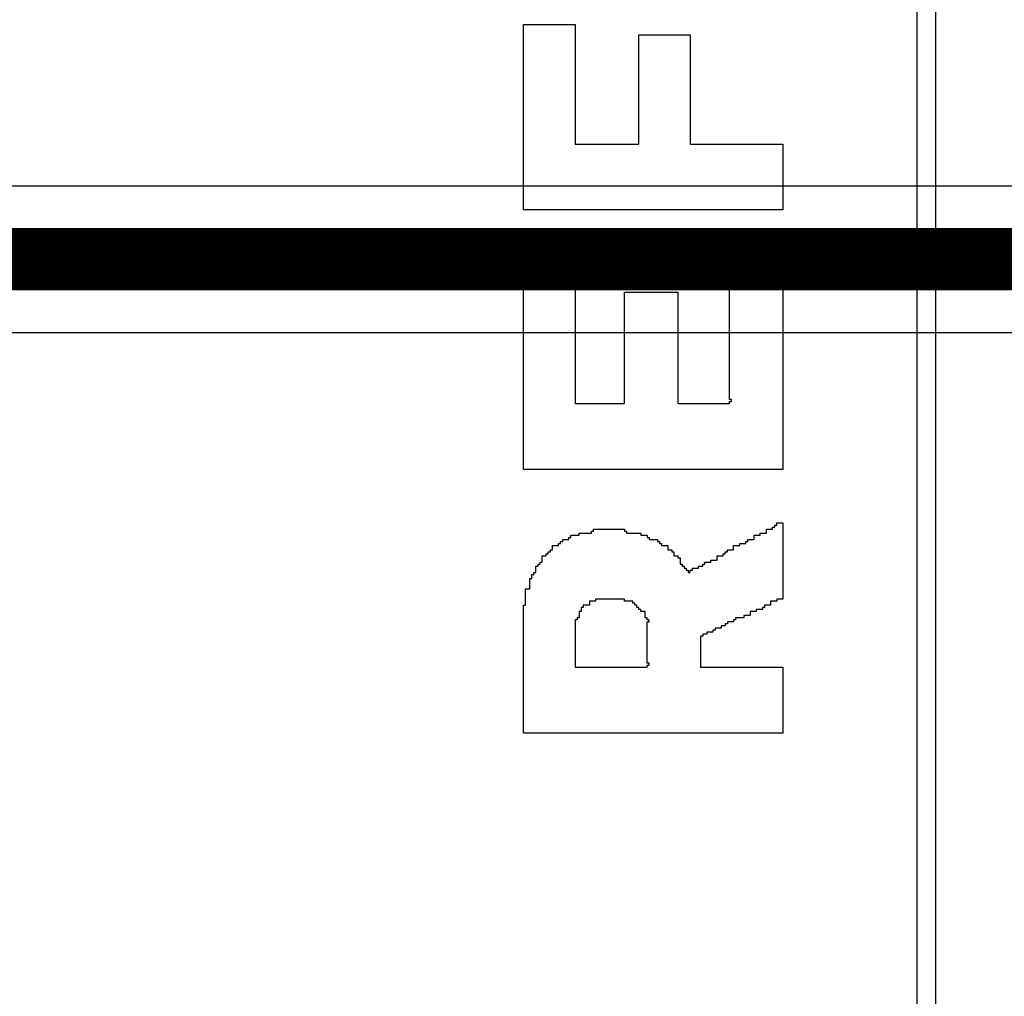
# Model space of a CAD drawing. Header units: millimetres. Extents: x -0.08 to 3.17, y -0.08 to 4.88.
# Tile 107 of 256: x 0.96 to 1.09, y 2.27 to 2.4. Entities that reach past the tile are written whole.
import ezdxf

# ---------------------------------------------------------------- set-up
doc = ezdxf.new("R2010")
doc.units = ezdxf.units.MM
doc.header["$MEASUREMENT"] = 0
for name, color, linetype in [('BottomLayer', 5, 'Continuous'), ('MidLayer2', 76, 'Continuous'), ('TopLayer', 1, 'Continuous'), ('TopOverlay', 2, 'Continuous')]:
    doc.layers.add(name, color=color, linetype=linetype)

msp = doc.modelspace()

# ---------------------------------------------------------------- linework, layer by layer
at = {"layer": 'BottomLayer'}
msp.add_line((1.07829, 2.40661), (1.07829, 2.02507), dxfattribs=at)
at = {"layer": 'MidLayer2'}
for p, q in [((1.1064, 2.37557), (0.8072, 2.37557)), ((0.81102, 2.3571), (1.11022, 2.3571))]:
    msp.add_line(p, q, dxfattribs=at)
at = {"layer": 'MidLayer2', "const_width": 0.00787}
msp.add_lwpolyline([(0.8072, 2.36633), (1.11022, 2.36633)], dxfattribs=at)
at = {"layer": 'TopLayer'}
msp.add_line((1.08065, 2.40862), (1.08065, 2.06171), dxfattribs=at)
at = {"layer": 'TopOverlay'}
for p, q in [((1.02861, 2.37256), (1.02861, 2.39597)), ((1.02861, 2.39597), (1.03511, 2.39597)), ((1.03511, 2.39597), (1.03511, 2.38088)), ((1.04317, 2.38088), (1.04317, 2.39467)), ((1.04317, 2.39467), (1.04967, 2.39467)), ((1.04967, 2.39467), (1.04967, 2.39077)), ((1.04967, 2.39077), (1.04967, 2.39051)), ((1.04967, 2.39051), (1.04967, 2.38088)), ((1.03511, 2.38088), (1.04317, 2.38088)), ((1.04967, 2.38088), (1.06137, 2.38088)), ((1.06137, 2.38088), (1.06137, 2.37256)), ((1.06137, 2.37256), (1.02861, 2.37256)), ((1.02861, 2.3398), (1.02861, 2.36372)), ((1.02861, 2.36372), (1.03511, 2.36372)), ((1.03511, 2.36372), (1.03511, 2.34812)), ((1.05461, 2.34864), (1.05461, 2.3632)), ((1.05461, 2.3632), (1.05487, 2.3632)), ((1.05487, 2.3632), (1.05487, 2.36346)), ((1.05487, 2.36346), (1.06137, 2.36346)), ((1.06137, 2.36346), (1.06137, 2.3398)), ((1.04135, 2.34812), (1.04135, 2.36216)), ((1.04135, 2.36216), (1.04811, 2.36216)), ((1.04811, 2.36216), (1.04811, 2.34812)), ((1.03511, 2.34812), (1.04135, 2.34812)), ((1.04811, 2.34812), (1.05461, 2.34812)), ((1.05487, 2.34864), (1.05461, 2.34864)), ((1.05461, 2.34812), (1.05461, 2.34838)), ((1.05461, 2.34838), (1.05487, 2.34838)), ((1.05487, 2.34838), (1.05487, 2.34864)), ((1.03823, 2.3398), (1.02861, 2.3398)), ((1.03849, 2.3398), (1.03823, 2.3398)), ((1.06137, 2.3398), (1.03849, 2.3398)), ((1.03719, 2.33174), (1.03719, 2.332)), ((1.03719, 2.332), (1.03745, 2.332)), ((1.03745, 2.332), (1.03745, 2.33226)), ((1.03745, 2.33226), (1.04135, 2.33226)), ((1.04135, 2.33226), (1.04135, 2.332)), ((1.04135, 2.332), (1.04161, 2.332)), ((1.04161, 2.332), (1.04161, 2.33174)), ((1.05929, 2.33174), (1.05929, 2.33226)), ((1.05929, 2.33226), (1.06007, 2.33226)), ((1.06007, 2.33226), (1.06007, 2.33252)), ((1.06007, 2.33252), (1.06033, 2.33252)), ((1.06033, 2.33252), (1.06033, 2.33278)), ((1.06033, 2.33278), (1.06059, 2.33278)), ((1.06059, 2.33278), (1.06059, 2.33304)), ((1.06059, 2.33304), (1.06137, 2.33304)), ((1.06137, 2.33304), (1.06137, 2.32342)), ((1.03355, 2.3307), (1.03355, 2.33096)), ((1.03355, 2.33096), (1.03433, 2.33096)), ((1.03433, 2.33096), (1.03433, 2.33122)), ((1.03433, 2.33122), (1.03459, 2.33122)), ((1.03459, 2.33122), (1.03459, 2.33148)), ((1.03459, 2.33148), (1.03563, 2.33148)), ((1.03563, 2.33148), (1.03563, 2.33174)), ((1.03563, 2.33174), (1.03719, 2.33174)), ((1.04161, 2.33174), (1.04343, 2.33174)), ((1.04343, 2.33174), (1.04343, 2.33148)), ((1.04343, 2.33148), (1.04421, 2.33148)), ((1.04421, 2.33148), (1.04421, 2.33122)), ((1.04421, 2.33122), (1.04447, 2.33122)), ((1.04447, 2.33122), (1.04447, 2.33096)), ((1.04447, 2.33096), (1.04551, 2.33096)), ((1.04551, 2.33096), (1.04551, 2.3307)), ((1.05695, 2.3307), (1.05695, 2.33096)), ((1.05695, 2.33096), (1.05773, 2.33096)), ((1.05773, 2.33096), (1.05773, 2.33148)), ((1.05773, 2.33148), (1.05851, 2.33148)), ((1.05851, 2.33148), (1.05851, 2.33174)), ((1.05851, 2.33174), (1.05929, 2.33174)), ((1.03199, 2.3294), (1.03199, 2.32966)), ((1.03199, 2.32966), (1.03225, 2.32966)), ((1.03225, 2.32966), (1.03225, 2.33018)), ((1.03225, 2.33018), (1.03303, 2.33018)), ((1.03303, 2.33018), (1.03303, 2.33044)), ((1.03303, 2.33044), (1.03329, 2.33044)), ((1.03329, 2.33044), (1.03329, 2.3307)), ((1.03329, 2.3307), (1.03355, 2.3307)), ((1.04551, 2.3307), (1.04577, 2.3307)), ((1.04577, 2.3307), (1.04577, 2.33044)), ((1.04577, 2.33044), (1.04603, 2.33044)), ((1.04603, 2.33044), (1.04603, 2.33018)), ((1.04603, 2.33018), (1.04681, 2.33018)), ((1.04681, 2.33018), (1.04681, 2.32966)), ((1.04681, 2.32966), (1.04733, 2.32966)), ((1.04733, 2.32966), (1.04733, 2.3294)), ((1.05435, 2.32966), (1.05461, 2.32966)), ((1.05435, 2.3294), (1.05435, 2.32966)), ((1.05461, 2.32966), (1.05513, 2.32966)), ((1.05513, 2.32966), (1.05513, 2.33018)), ((1.05513, 2.33018), (1.05591, 2.33018)), ((1.05591, 2.33018), (1.05591, 2.33044)), ((1.05591, 2.33044), (1.05669, 2.33044)), ((1.05669, 2.33044), (1.05669, 2.3307)), ((1.05669, 2.3307), (1.05695, 2.3307)), ((1.03095, 2.3281), (1.03095, 2.32888)), ((1.03095, 2.32888), (1.03147, 2.32888)), ((1.03147, 2.32888), (1.03147, 2.32914)), ((1.03147, 2.32914), (1.03173, 2.32914)), ((1.03173, 2.32914), (1.03173, 2.3294)), ((1.03173, 2.3294), (1.03199, 2.3294)), ((1.04733, 2.3294), (1.04759, 2.3294)), ((1.04759, 2.3294), (1.04759, 2.32888)), ((1.04759, 2.32888), (1.04811, 2.32888)), ((1.04811, 2.32888), (1.04811, 2.32862)), ((1.04811, 2.32862), (1.04837, 2.32862)), ((1.04837, 2.32862), (1.04837, 2.32784)), ((1.05227, 2.3281), (1.05227, 2.32836)), ((1.05227, 2.32836), (1.05305, 2.32836)), ((1.05305, 2.32836), (1.05305, 2.32888)), ((1.05305, 2.32888), (1.05383, 2.32888)), ((1.05383, 2.32888), (1.05383, 2.32914)), ((1.05383, 2.32914), (1.05409, 2.32914)), ((1.05409, 2.32914), (1.05409, 2.3294)), ((1.05409, 2.3294), (1.05435, 2.3294)), ((1.03017, 2.3268), (1.03017, 2.32758)), ((1.03017, 2.32758), (1.03043, 2.32758)), ((1.03043, 2.32758), (1.03043, 2.32784)), ((1.03043, 2.32784), (1.03069, 2.32784)), ((1.03069, 2.32784), (1.03069, 2.3281)), ((1.03069, 2.3281), (1.03095, 2.3281)), ((1.04837, 2.32784), (1.04863, 2.32784)), ((1.04863, 2.32784), (1.04863, 2.32758)), ((1.04863, 2.32758), (1.04889, 2.32758)), ((1.04889, 2.32758), (1.04889, 2.32732)), ((1.04889, 2.32732), (1.04915, 2.32732)), ((1.04915, 2.32732), (1.04915, 2.32706)), ((1.04915, 2.32706), (1.04941, 2.32706)), ((1.04941, 2.32706), (1.04941, 2.3268)), ((1.04967, 2.3268), (1.04967, 2.32706)), ((1.04967, 2.32706), (1.04993, 2.32706)), ((1.04993, 2.32706), (1.04993, 2.32732)), ((1.04993, 2.32732), (1.05071, 2.32732)), ((1.05071, 2.32732), (1.05071, 2.32758)), ((1.05071, 2.32758), (1.05123, 2.32758)), ((1.05123, 2.32758), (1.05123, 2.32784)), ((1.05123, 2.32784), (1.05149, 2.32784)), ((1.05149, 2.32784), (1.05149, 2.3281)), ((1.05149, 2.3281), (1.05227, 2.3281)), ((1.02939, 2.32472), (1.02939, 2.32602)), ((1.02939, 2.32602), (1.02965, 2.32602)), ((1.02965, 2.32602), (1.02965, 2.32654)), ((1.02965, 2.32654), (1.02991, 2.32654)), ((1.02991, 2.32654), (1.02991, 2.3268)), ((1.02991, 2.3268), (1.03017, 2.3268)), ((1.04941, 2.3268), (1.04967, 2.3268)), ((1.02887, 2.32264), (1.02887, 2.32472)), ((1.02887, 2.32472), (1.02939, 2.32472)), ((1.04135, 2.32342), (1.03771, 2.32342)), ((1.03771, 2.32342), (1.03771, 2.32316)), ((1.04135, 2.32316), (1.04135, 2.32342)), ((1.06137, 2.32342), (1.06059, 2.32342)), ((1.06059, 2.32342), (1.06059, 2.32316)), ((1.02861, 2.30651), (1.02861, 2.32264)), ((1.02861, 2.32264), (1.02887, 2.32264)), ((1.03615, 2.32238), (1.03589, 2.32238)), ((1.03589, 2.32238), (1.03589, 2.32186)), ((1.03693, 2.32264), (1.03615, 2.32264)), ((1.03615, 2.32264), (1.03615, 2.32238)), ((1.03771, 2.32316), (1.03693, 2.32316)), ((1.03693, 2.32316), (1.03693, 2.32264)), ((1.04239, 2.32316), (1.04135, 2.32316)), ((1.04239, 2.3229), (1.04239, 2.32316)), ((1.04265, 2.3229), (1.04239, 2.3229)), ((1.04265, 2.32264), (1.04265, 2.3229)), ((1.04291, 2.32264), (1.04265, 2.32264)), ((1.04291, 2.32238), (1.04291, 2.32264)), ((1.04317, 2.32238), (1.04291, 2.32238)), ((1.04317, 2.32212), (1.04317, 2.32238)), ((1.04343, 2.32212), (1.04317, 2.32212)), ((1.04343, 2.32186), (1.04343, 2.32212)), ((1.05877, 2.32212), (1.05799, 2.32212)), ((1.05799, 2.32212), (1.05799, 2.32186)), ((1.05903, 2.32238), (1.05877, 2.32238)), ((1.05877, 2.32238), (1.05877, 2.32212)), ((1.05981, 2.32264), (1.05903, 2.32264)), ((1.05903, 2.32264), (1.05903, 2.32238)), ((1.06059, 2.32316), (1.05981, 2.32316)), ((1.05981, 2.32316), (1.05981, 2.32264)), ((1.03537, 2.32082), (1.03511, 2.32082)), ((1.03511, 2.32082), (1.03511, 2.31483)), ((1.03563, 2.32107), (1.03537, 2.32107)), ((1.03537, 2.32107), (1.03537, 2.32082)), ((1.03589, 2.32186), (1.03563, 2.32186)), ((1.03563, 2.32186), (1.03563, 2.32107)), ((1.04395, 2.32186), (1.04343, 2.32186)), ((1.04395, 2.32107), (1.04395, 2.32186)), ((1.04421, 2.32107), (1.04395, 2.32107)), ((1.04421, 2.32082), (1.04421, 2.32107)), ((1.04447, 2.32082), (1.04421, 2.32082)), ((1.04447, 2.32056), (1.04447, 2.32082)), ((1.05539, 2.32082), (1.05513, 2.32082)), ((1.05513, 2.32082), (1.05513, 2.32056)), ((1.05643, 2.32107), (1.05539, 2.32107)), ((1.05539, 2.32107), (1.05539, 2.32082)), ((1.05721, 2.32134), (1.05643, 2.32134)), ((1.05643, 2.32134), (1.05643, 2.32107)), ((1.05799, 2.32186), (1.05721, 2.32186)), ((1.05721, 2.32186), (1.05721, 2.32134)), ((1.04421, 2.31535), (1.04421, 2.32056)), ((1.04421, 2.32056), (1.04447, 2.32056)), ((1.05279, 2.31951), (1.05253, 2.31951)), ((1.05253, 2.31951), (1.05253, 2.31925)), ((1.05357, 2.31977), (1.05279, 2.31977)), ((1.05279, 2.31977), (1.05279, 2.31951)), ((1.05409, 2.32003), (1.05357, 2.32003)), ((1.05357, 2.32003), (1.05357, 2.31977)), ((1.05435, 2.32029), (1.05409, 2.32029)), ((1.05409, 2.32029), (1.05409, 2.32003)), ((1.05513, 2.32056), (1.05435, 2.32056)), ((1.05435, 2.32056), (1.05435, 2.32029)), ((1.05123, 2.31873), (1.05097, 2.31873)), ((1.05097, 2.31873), (1.05097, 2.31483)), ((1.05175, 2.31899), (1.05123, 2.31899)), ((1.05123, 2.31899), (1.05123, 2.31873)), ((1.05253, 2.31925), (1.05175, 2.31925)), ((1.05175, 2.31925), (1.05175, 2.31899)), ((1.03511, 2.31483), (1.04265, 2.31483)), ((1.04265, 2.31483), (1.04291, 2.31483)), ((1.04291, 2.31483), (1.04421, 2.31483)), ((1.04447, 2.31535), (1.04421, 2.31535)), ((1.04421, 2.31483), (1.04421, 2.31509)), ((1.04421, 2.31509), (1.04447, 2.31509)), ((1.04447, 2.31509), (1.04447, 2.31535)), ((1.05097, 2.31483), (1.06137, 2.31483)), ((1.06137, 2.31483), (1.06137, 2.30651)), ((1.06137, 2.30651), (1.02861, 2.30651))]:
    msp.add_line(p, q, dxfattribs=at)

doc.saveas('drawing.dxf')
